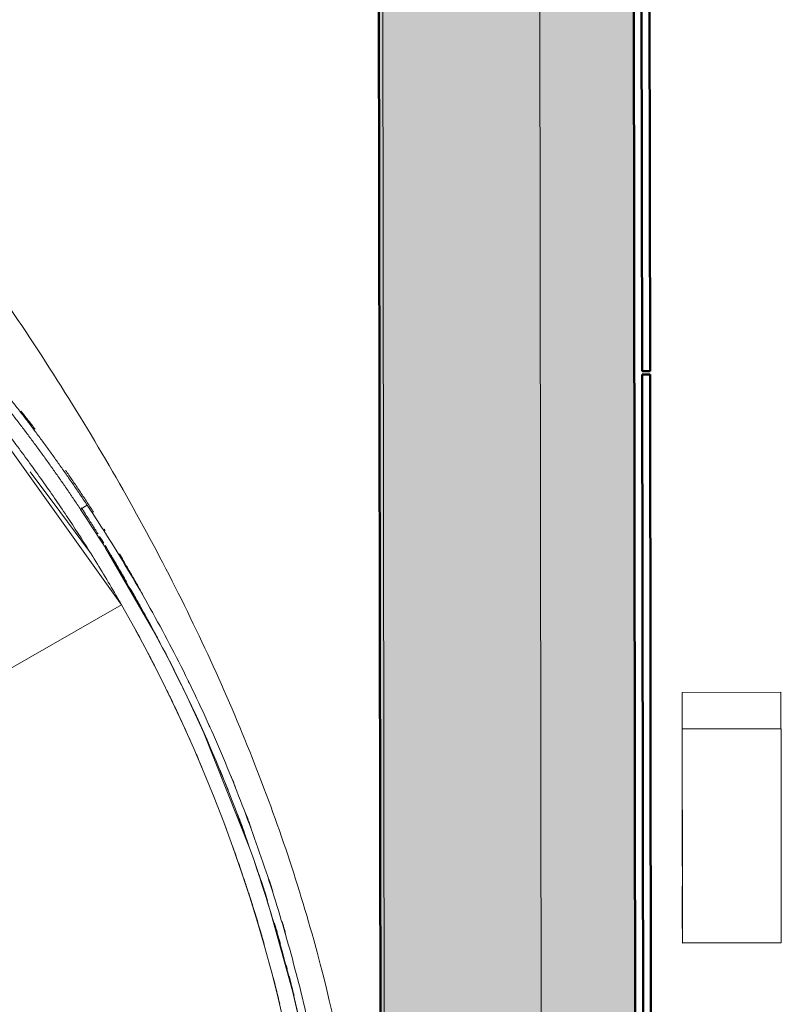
# Model space of a CAD drawing. Header units: millimetres. Extents: x -1662057 to -197461, y -941126 to 63888.
# Tile 141 of 209: x -1588125 to -1587154, y -332827 to -331571. Entities that reach past the tile are written whole.
import ezdxf

# ---------------------------------------------------------------- set-up
doc = ezdxf.new("R2010")
doc.units = ezdxf.units.MM
doc.layers.get('0').update_dxf_attribs({"linetype": 'CONTINUOUS'})
for name, color, linetype, lineweight in [('A-FLOR', 192, 'CONTINUOUS', 5), ('A-MASS', 70, 'CONTINUOUS', 5), ('A-Wall', 252, 'CONTINUOUS', 0), ('A-WALL-PATT', 111, 'CONTINUOUS', 50)]:
    doc.layers.add(name, color=color, linetype=linetype, lineweight=lineweight)

msp = doc.modelspace()

# ---------------------------------------------------------------- hatches: boundary and pattern name
at = {"layer": 'A-Wall', "true_color": 0x636466}
h = msp.add_hatch(color=251, dxfattribs=at)
h.paths.add_polyline_path([(-1587652.38315, -338040.95935), (-1587665.71133, -328816.4346), (-1587670.70781, -328818.87429), (-1587657.37963, -338043.39904)], flags=0)
h.paths.add_polyline_path([(-1587666.3701, -328360.49064), (-1587673.26983, -323585.14089), (-1587678.26631, -323587.58058), (-1587671.36658, -328362.93034)], flags=0)
at = {"layer": 'A-WALL-PATT', "true_color": 0x636466}
msp.add_hatch(color=251, dxfattribs=at).paths.add_polyline_path([(-1587332.12638, -338218.43656), (-1587353.4951, -323429.00057), (-1587473.41062, -323487.55319), (-1587452.04191, -338276.98918)], flags=0)
h = msp.add_hatch(color=251, dxfattribs=at)
h.paths.add_polyline_path([(-1587452.52394, -337943.37165), (-1587465.85212, -328718.8469), (-1587665.71133, -328816.4346), (-1587652.38315, -338040.95935)], flags=0)
h.paths.add_polyline_path([(-1587465.95784, -328645.67927), (-1587473.41062, -323487.55319), (-1587673.26983, -323585.14089), (-1587665.34929, -328359.9922), (-1587616.9848, -328336.37668)], flags=0)

# ---------------------------------------------------------------- linework, layer by layer
at = {"color": 251, "lineweight": 5, "true_color": 0x636466}
for p, q in [((-1587994.86328, -332317.46189), (-1588224.96131, -331995.8154)), ((-1587280.24337, -332429.03248), (-1587154.24347, -332428.88088)), ((-1587154.05484, -332475.33965), (-1587280.05473, -332475.49125)), ((-1587279.94748, -332556.83471), (-1587279.95265, -332555.35014)), ((-1587818.20556, -332732.5312), (-1587819.03832, -332730.57457)), ((-1587279.86012, -332748.74279), (-1587153.86022, -332748.59119)), ((-1587279.67581, -332748.62426), (-1587153.67591, -332748.47266))]:
    msp.add_line(p, q, dxfattribs=at)
at = {"color": 251, "lineweight": 5, "true_color": 0x636466, "flags": 128}
for points in [[(-1588035.8017, -332249.07747), (-1588073.63362, -332198.42506), (-1588111.46554, -332147.77264)], [(-1588015.80455, -332244.28476), (-1587954.97197, -332349.10329), (-1587939.83747, -332377.70198), (-1587932.29928, -332392.36669), (-1587928.73354, -332399.40574), (-1587925.12845, -332406.59158), (-1587923.4366, -332409.9883), (-1587921.74252, -332413.40544), (-1587920.0869, -332416.76064), (-1587918.49081, -332420.01005), (-1587916.95414, -332423.15246), (-1587915.4702, -332426.20023), (-1587914.02551, -332429.18002), (-1587911.34733, -332434.73771), (-1587906.45863, -332444.99962), (-1587890.45483, -332479.74809), (-1587831.69046, -332627.31717), (-1587829.26092, -332634.2641), (-1587826.88898, -332641.12535), (-1587824.56849, -332647.91548), (-1587822.30121, -332654.62627), (-1587817.92563, -332667.79847), (-1587813.67806, -332680.87857), (-1587805.73798, -332706.16868), (-1587776.93165, -332809.64508), (-1587762.31533, -332872.40856)], [(-1587994.86328, -332317.46189), (-1588110.68603, -332383.62238), (-1588226.50878, -332449.78288), (-1588342.33152, -332515.94337), (-1588458.15427, -332582.10387), (-1588573.97702, -332648.26437), (-1588689.79976, -332714.42486), (-1588805.62251, -332780.58536), (-1588921.44526, -332846.74585), (-1589037.268, -332912.90635)], [(-1587280.0547, -332475.49127), (-1587280.04374, -332476.9332), (-1587280.03259, -332480.00189), (-1587280.02021, -332484.64207), (-1587280.0064, -332491.06538), (-1587279.99095, -332499.48344), (-1587279.97366, -332510.10789), (-1587279.95432, -332523.15037), (-1587279.93272, -332538.82252), (-1587279.90868, -332557.33596), (-1587279.85537, -332599.87603), (-1587279.80454, -332641.38246), (-1587279.77736, -332663.88321), (-1587279.74756, -332688.68771), (-1587279.71407, -332716.65005), (-1587279.67581, -332748.62426)], [(-1587153.67591, -332748.47266), (-1587153.71417, -332716.49844), (-1587153.74766, -332688.53611), (-1587153.77746, -332663.7316), (-1587153.80464, -332641.23086), (-1587153.85547, -332599.72443), (-1587153.90878, -332557.18436), (-1587153.93283, -332538.67092), (-1587153.95442, -332522.99877), (-1587153.97376, -332509.95629), (-1587153.99105, -332499.33184), (-1587154.0065, -332490.91378), (-1587154.02031, -332484.49047), (-1587154.03269, -332479.85029), (-1587154.04384, -332476.7816), (-1587154.0548, -332475.33967)], [(-1587280.00616, -332554.12523), (-1587280.02018, -332540.71591), (-1587280.03675, -332523.84718), (-1587280.04951, -332509.37188), (-1587280.05841, -332497.36414), (-1587280.06342, -332487.89809), (-1587280.06443, -332484.33296)], [(-1587279.96067, -332555.01847), (-1587279.96225, -332559.78407), (-1587279.95595, -332570.3232), (-1587279.94277, -332585.21796), (-1587279.92387, -332603.14127), (-1587279.90214, -332622.12069), (-1587279.87924, -332641.37296), (-1587279.85619, -332660.46843), (-1587279.8326, -332679.97864)], [(-1587279.86012, -332748.74279), (-1587279.90378, -332712.46099), (-1587279.94753, -332676.1048)], [(-1587279.72851, -332748.65815), (-1587279.75483, -332748.67507), (-1587279.78114, -332748.692), (-1587279.80745, -332748.70891), (-1587279.83376, -332748.72584), (-1587279.86012, -332748.74279)], [(-1587153.86022, -332748.59119), (-1587153.83387, -332748.57424), (-1587153.80755, -332748.55731), (-1587153.78124, -332748.54039), (-1587153.75493, -332748.52347), (-1587153.72861, -332748.50654), (-1587153.70227, -332748.48961)]]:
    msp.add_lwpolyline(points, dxfattribs=at)
at = {"color": 251, "lineweight": 5, "true_color": 0x636466}
msp.add_arc((-1589684.67798, -333280.75521), 1945.09839, 326.41226391, 29.68567242, dxfattribs=at)
for points, knots in [([(-1588117.5854, -332096.03042), (-1588117.60607, -332096.00297), (-1588120.69693, -332091.89973), (-1588126.89504, -332083.73756), (-1588136.23406, -332071.63411), (-1588145.68473, -332059.58242), (-1588155.21318, -332047.62497), (-1588164.83302, -332035.74757), (-1588174.54609, -332023.94652), (-1588184.32935, -332012.25233), (-1588194.20864, -332000.6322), (-1588204.15732, -331989.11927), (-1588214.19443, -331977.68981), (-1588224.305, -331966.36168), (-1588234.49926, -331955.12209), (-1588244.77079, -331943.97808), (-1588255.13031, -331932.91721), (-1588265.55633, -331921.96154), (-1588276.06792, -331911.08991), (-1588286.65391, -331900.31265), (-1588297.30952, -331889.6331), (-1588308.07731, -331879.00816), (-1588318.91772, -331868.47659), (-1588329.8337, -331858.03458), (-1588340.84049, -331847.66696), (-1588351.91903, -331837.3914), (-1588363.10085, -331827.17888), (-1588374.3478, -331817.064), (-1588385.68266, -331807.02648), (-1588397.12226, -331797.05213), (-1588408.61104, -331787.18974), (-1588420.20538, -331777.39129), (-1588431.88282, -331767.67705), (-1588443.61407, -331758.07194), (-1588455.44002, -331748.54293), (-1588467.34309, -331739.10607), (-1588479.30005, -331729.78026), (-1588491.33736, -331720.54608), (-1588499.41488, -331714.4528), (-1588503.46076, -331711.42675)], [-605.3550771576, -605.3550771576, -605.3550771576, -605.3550771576, -605.2418464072, -588.4295728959, -571.6172993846, -554.8050258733, -537.992752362, -521.1804788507, -504.3682053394, -487.555931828, -470.7436583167, -453.9313848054, -437.1191112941, -420.3068377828, -403.4945642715, -386.6822907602, -369.8700172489, -353.0577437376, -336.2454702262, -319.4331967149, -302.6209232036, -285.8086496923, -268.996376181, -252.1841026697, -235.3718291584, -218.5595556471, -201.7472821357, -184.9350086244, -168.1227351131, -151.3104616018, -134.4981880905, -117.6859145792, -100.8736410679, -84.0613675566, -67.2490940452, -50.4368205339, -33.6245470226, -16.8122735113, 0, 0, 0, 0]), ([(-1588035.8017, -332249.07747), (-1588045.34158, -332233.84293), (-1588059.97618, -332211.17372), (-1588080.29642, -332181.20541), (-1588095.89899, -332158.91267), (-1588111.72893, -332136.89628), (-1588127.70824, -332115.20633), (-1588143.52277, -332094.20549), (-1588159.78361, -332073.32828), (-1588174.15184, -332055.59765), (-1588186.12224, -332041.24135), (-1588192.25297, -332034.00536), (-1588195.33338, -332030.3899)], [0, 0, 0, 0, 0.2, 0.3, 0.4, 0.5, 0.6, 0.7, 0.8, 0.9, 0.95, 1, 1, 1, 1]), ([(-1588105.02772, -332093.27899), (-1588108.21847, -332089.15566), (-1588114.2721, -332081.42567), (-1588120.44984, -332073.7135), (-1588123.36326, -332070.11445)], [8002.2797832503, 8002.2797832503, 8002.2797832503, 8002.2797832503, 8018.6776805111, 8033.0882542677, 8033.0882542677, 8033.0882542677, 8033.0882542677]), ([(-1588047.17249, -332195.58378), (-1588047.19547, -332195.54917), (-1588050.01009, -332191.31052), (-1588055.65374, -332182.8785), (-1588064.17871, -332170.33951), (-1588072.83517, -332157.80479), (-1588081.58675, -332145.32915), (-1588090.44229, -332132.90209), (-1588099.41351, -332120.50942), (-1588108.45272, -332108.21983), (-1588114.53567, -332100.07927), (-1588117.58488, -332096.03111)], [-739.8784276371, -739.8784276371, -739.8784276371, -739.8784276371, -739.7400344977, -722.9277609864, -706.1154874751, -689.3032139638, -672.4909404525, -655.6786669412, -638.8663934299, -622.0541199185, -605.3560234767, -605.3560234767, -605.3560234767, -605.3560234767]), ([(-1588030.68484, -332199.05243), (-1588031.28951, -332198.11007), (-1588034.65998, -332192.86847), (-1588040.87227, -332183.32171), (-1588049.4417, -332170.42012), (-1588057.88856, -332157.97356), (-1588063.54624, -332149.81326), (-1588066.25688, -332145.94442)], [7863.6821208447, 7863.6821208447, 7863.6821208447, 7863.6821208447, 7867.3672189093, 7884.1794924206, 7900.9917659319, 7917.8040394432, 7932.9809520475, 7932.9809520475, 7932.9809520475, 7932.9809520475]), ([(-1588046.23656, -332193.42638), (-1588044.44697, -332196.16833), (-1588039.89625, -332203.18618), (-1588032.78091, -332214.33737), (-1588027.49248, -332222.77977), (-1588024.9118, -332226.93574)], [-7878.1489163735, -7878.1489163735, -7878.1489163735, -7878.1489163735, -7867.3672189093, -7850.554945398, -7834.2757342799, -7834.2757342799, -7834.2757342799, -7834.2757342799]), ([(-1588015.98721, -332222.35206), (-1588016.04734, -332222.25513), (-1588016.37887, -332221.72083), (-1588016.71074, -332221.18656), (-1588016.98265, -332220.74924)], [7833.3650612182, 7833.3650612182, 7833.3650612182, 7833.3650612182, 7833.7426718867, 7835.446673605, 7835.446673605, 7835.446673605, 7835.446673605]), ([(-1588016.00355, -332241.42622), (-1588013.63514, -332245.31711), (-1588010.55751, -332250.41314), (-1588007.50566, -332255.51715), (-1588006.78437, -332256.72628)], [-7815.3599732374, -7815.3599732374, -7815.3599732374, -7815.3599732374, -7800.118124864, -7795.388757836, -7795.388757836, -7795.388757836, -7795.388757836]), ([(-1587995.81656, -332315.80406), (-1587998.56898, -332310.99831), (-1588011.55676, -332288.54358), (-1588024.98501, -332266.35202), (-1588035.8017, -332249.07747)], [0.3642706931, 0.3642706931, 0.3642706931, 0.3642706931, 0.5, 1, 1, 1, 1]), ([(-1587966.78453, -332306.05928), (-1587967.91266, -332304.03797), (-1587971.48646, -332297.65751), (-1587977.55421, -332286.94649), (-1587985.05539, -332273.91017), (-1587991.79207, -332262.38865), (-1587996.04311, -332255.21603), (-1587997.73947, -332252.36953)], [7725.084458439, 7725.084458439, 7725.084458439, 7725.084458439, 7732.8690308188, 7749.6813043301, 7766.4935778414, 7783.3058513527, 7794.3832896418, 7794.3832896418, 7794.3832896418, 7794.3832896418]), ([(-1588006.32077, -332257.50383), (-1588004.634, -332260.3343), (-1588000.40486, -332267.47008), (-1587994.48875, -332277.5883), (-1587990.27962, -332284.88506), (-1587988.57281, -332287.85992)], [-7794.3750734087, -7794.3750734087, -7794.3750734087, -7794.3750734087, -7783.3058513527, -7766.4935778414, -7754.9314946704, -7754.9314946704, -7754.9314946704, -7754.9314946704]), ([(-1587983.66533, -332296.45777), (-1587982.06733, -332299.27196), (-1587978.02888, -332306.42014), (-1587973.3976, -332314.72323), (-1587970.3625, -332320.21727), (-1587969.73646, -332321.35278)], [-7743.7972156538, -7743.7972156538, -7743.7972156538, -7743.7972156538, -7732.8690308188, -7716.0567573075, -7711.679972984, -7711.679972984, -7711.679972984, -7711.679972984]), ([(-1587966.82329, -332326.65305), (-1587966.0213, -332328.11673), (-1587962.83108, -332333.95412), (-1587957.2932, -332344.19203), (-1587951.2171, -332355.59913), (-1587947.52377, -332362.61936), (-1587946.16325, -332365.21743)], [-7704.876178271, -7704.876178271, -7704.876178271, -7704.876178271, -7699.2444837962, -7682.4322102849, -7665.6199367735, -7655.7759171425, -7655.7759171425, -7655.7759171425, -7655.7759171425]), ([(-1587949.37054, -332401.87417), (-1587950.60602, -332399.43957), (-1587954.51265, -332391.76065), (-1587958.52642, -332384.1282), (-1587961.28561, -332378.9221)], [0.802989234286, 0.802989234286, 0.802989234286, 0.802989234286, 0.833333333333, 0.898736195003, 0.898736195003, 0.898736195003, 0.898736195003]), ([(-1587907.60328, -332489.60643), (-1587909.69613, -332484.9039), (-1587914.88214, -332473.38199), (-1587923.32061, -332455.10195), (-1587931.09043, -332438.86089), (-1587935.65619, -332429.39752), (-1587936.97175, -332426.68488)], [0.44272326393, 0.44272326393, 0.44272326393, 0.44272326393, 0.5, 0.58333333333, 0.66666666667, 0.70019844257, 0.70019844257, 0.70019844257, 0.70019844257]), ([(-1587894.44377, -332470.67429), (-1587892.77103, -332474.34124), (-1587890.47016, -332479.42612), (-1587888.18009, -332484.54588), (-1587887.54992, -332485.95923)], [-7527.17832522, -7527.17832522, -7527.17832522, -7527.17832522, -7514.3094751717, -7509.4147986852, -7509.4147986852, -7509.4147986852, -7509.4147986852]), ([(-1587892.55615, -332524.36535), (-1587893.63477, -332521.80131), (-1587895.97902, -332516.26453), (-1587898.33475, -332510.77564), (-1587899.6099, -332507.82598)], [0.302859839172, 0.302859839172, 0.302859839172, 0.302859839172, 0.333333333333, 0.368981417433, 0.368981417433, 0.368981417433, 0.368981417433]), ([(-1587869.25095, -332528.36021), (-1587867.47121, -332532.62512), (-1587864.05362, -332540.89933), (-1587860.67682, -332549.24274), (-1587859.05803, -332553.28261)], [-7461.3237859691, -7461.3237859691, -7461.3237859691, -7461.3237859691, -7447.0603811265, -7433.788542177, -7433.788542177, -7433.788542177, -7433.788542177]), ([(-1587849.98649, -332549.03682), (-1587851.54446, -332545.15207), (-1587853.21277, -332541.03177), (-1587854.89096, -332536.92827), (-1587854.99381, -332536.67696)], [7434.3602873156, 7434.3602873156, 7434.3602873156, 7434.3602873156, 7447.0603811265, 7447.8891336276, 7447.8891336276, 7447.8891336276, 7447.8891336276]), ([(-1587830.02265, -332600.99926), (-1587830.16394, -332600.61488), (-1587832.25203, -332594.93976), (-1587834.637, -332588.55149), (-1587836.90445, -332582.5696), (-1587837.185, -332581.83084)], [7378.5903024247, 7378.5903024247, 7378.5903024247, 7378.5903024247, 7379.8112870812, 7396.6235605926, 7398.9937575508, 7398.9937575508, 7398.9937575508, 7398.9937575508]), ([(-1587846.55758, -332585.31784), (-1587846.27032, -332586.0742), (-1587844.00651, -332592.04619), (-1587841.19815, -332599.56854), (-1587838.70203, -332606.37286), (-1587838.14029, -332607.91024)], [-7399.0630758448, -7399.0630758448, -7399.0630758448, -7399.0630758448, -7396.6235605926, -7379.8112870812, -7374.9113392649, -7374.9113392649, -7374.9113392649, -7374.9113392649]), ([(-1587818.20556, -332732.5312), (-1587821.34499, -332721.85972), (-1587826.20936, -332705.86195), (-1587833.02904, -332684.5131), (-1587840.05314, -332663.21668), (-1587846.77613, -332643.7106), (-1587851.83161, -332629.51994), (-1587853.14101, -332625.87475)], [0, 0, 0, 0, 0.25, 0.375, 0.5, 0.75, 0.83651903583, 0.83651903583, 0.83651903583, 0.83651903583]), ([(-1587819.30701, -332661.92722), (-1587818.72258, -332663.68643), (-1587816.36429, -332670.81898), (-1587812.83768, -332681.69478), (-1587809.94485, -332690.84269), (-1587808.77207, -332694.58987)], [-7318.0703442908, -7318.0703442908, -7318.0703442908, -7318.0703442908, -7312.562193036, -7295.7499195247, -7284.0941943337, -7284.0941943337, -7284.0941943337, -7284.0941943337]), ([(-1587801.83042, -332683.35247), (-1587802.15237, -332682.33924), (-1587803.86701, -332676.95787), (-1587805.60308, -332671.58863), (-1587807.02753, -332667.23512)], [7292.6101785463, 7292.6101785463, 7292.6101785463, 7292.6101785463, 7295.7499195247, 7309.2914712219, 7309.2914712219, 7309.2914712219, 7309.2914712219]), ([(-1587799.99595, -332723.3933), (-1587799.13802, -332726.28714), (-1587797.77968, -332730.90708), (-1587796.43899, -332735.52801), (-1587795.94115, -332737.25251)], [-7254.2748965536, -7254.2748965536, -7254.2748965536, -7254.2748965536, -7245.3130989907, -7239.9784483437, -7239.9784483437, -7239.9784483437, -7239.9784483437]), ([(-1587785.68489, -332736.73058), (-1587786.39878, -332734.24687), (-1587787.89157, -332729.09055), (-1587789.40626, -332723.93533), (-1587790.19701, -332721.26448)], [7237.6687989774, 7237.6687989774, 7237.6687989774, 7237.6687989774, 7245.3130989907, 7253.5421960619, 7253.5421960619, 7253.5421960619, 7253.5421960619]), ([(-1587795.90211, -332737.38779), (-1587794.84428, -332741.05303), (-1587793.68082, -332745.12771), (-1587792.53061, -332749.20476), (-1587792.41546, -332749.61343)], [-7239.8389565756, -7239.8389565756, -7239.8389565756, -7239.8389565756, -7228.5008254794, -7227.2378035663, -7227.2378035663, -7227.2378035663, -7227.2378035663]), ([(-1587784.85919, -332777.17425), (-1587784.51064, -332778.48165), (-1587784.09423, -332780.04991), (-1587783.67972, -332781.61866), (-1587783.61093, -332781.87923)], [-7198.9002609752, -7198.9002609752, -7198.9002609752, -7198.9002609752, -7194.8762784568, -7194.0747858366, -7194.0747858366, -7194.0747858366, -7194.0747858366]), ([(-1587793.15781, -332826.25602), (-1587795.94849, -332814.6815), (-1587799.46538, -332800.77745), (-1587803.06404, -332786.89674), (-1587803.67972, -332784.54074)], [0.939797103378, 0.939797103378, 0.939797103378, 0.939797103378, 0.961956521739, 0.966489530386, 0.966489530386, 0.966489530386, 0.966489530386]), ([(-1587781.27224, -332790.82036), (-1587780.69475, -332793.04896), (-1587779.50259, -332797.68216), (-1587778.32744, -332802.31688), (-1587777.72223, -332804.7224)], [-7184.91232112, -7184.91232112, -7184.91232112, -7184.91232112, -7178.0640049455, -7170.6788702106, -7170.6788702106, -7170.6788702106, -7170.6788702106]), ([(-1587777.54254, -332805.43713), (-1587776.83098, -332808.26972), (-1587775.96656, -332811.74263), (-1587775.11139, -332815.21801), (-1587774.9543, -332815.85778)], [-7169.9474710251, -7169.9474710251, -7169.9474710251, -7169.9474710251, -7161.2517314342, -7159.2901359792, -7159.2901359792, -7159.2901359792, -7159.2901359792])]:
    msp.add_open_spline(points, degree=3, knots=knots, dxfattribs=at)
for points in [[(-1588497.47136, -331703.41881), (-1588493.4014, -331706.46287), (-1588485.27658, -331712.59187), (-1588473.1701, -331721.87928), (-1588461.14586, -331731.25781), (-1588449.17695, -331740.74718), (-1588437.28665, -331750.32839), (-1588425.49261, -331759.9853), (-1588413.75337, -331769.75135), (-1588402.09838, -331779.60148), (-1588390.55034, -331789.51516), (-1588379.05208, -331799.54108), (-1588367.65974, -331809.62993), (-1588356.35612, -331819.79617), (-1588345.11812, -331830.06039), (-1588333.98433, -331840.38759), (-1588322.92266, -331850.80725), (-1588311.95243, -331861.3015), (-1588301.05814, -331871.88574), (-1588290.23666, -331882.56395), (-1588279.52799, -331893.29694), (-1588268.889, -331904.1284), (-1588258.3245, -331915.05496), (-1588247.8459, -331926.06609), (-1588237.43381, -331937.18325), (-1588227.11011, -331948.38401), (-1588216.86387, -331959.68103), (-1588206.70172, -331971.06705), (-1588196.61324, -331982.55508), (-1588186.61372, -331994.12688), (-1588176.6838, -332005.80659), (-1588166.85059, -332017.56049), (-1588157.08785, -332029.42188), (-1588147.41898, -332041.3598), (-1588137.84212, -332053.37795), (-1588128.34348, -332065.49076), (-1588118.95744, -332077.65509), (-1588109.64487, -332089.91858), (-1588100.44334, -332102.23186), (-1588091.33867, -332114.61039), (-1588082.32316, -332127.06416), (-1588073.42426, -332139.552), (-1588064.63013, -332152.08825), (-1588055.93162, -332164.68379), (-1588047.36549, -332177.28326), (-1588041.71777, -332185.72135), (-1588038.91245, -332189.94569)], [(-1588022.90382, -332230.17677), (-1588021.15282, -332233.00943), (-1588019.41177, -332235.84276), (-1588017.68125, -332238.67517)], [(-1587974.10683, -332354.74104), (-1587974.94088, -332353.20354), (-1587975.77708, -332351.6671), (-1587976.61543, -332350.13174)], [(-1587969.31585, -332363.62823), (-1587970.90488, -332360.66208), (-1587972.50189, -332357.69965), (-1587974.10683, -332354.74104)], [(-1587961.09177, -332379.27958), (-1587959.83283, -332381.68663), (-1587958.57893, -332384.09632), (-1587957.33009, -332386.50863)], [(-1587908.92584, -332416.62984), (-1587909.23014, -332416.00724), (-1587909.53458, -332415.3851), (-1587909.83917, -332414.76342)], [(-1587280.24337, -332429.03248), (-1587280.1613, -332476.4307), (-1587280.08184, -332522.32847), (-1587279.99915, -332570.09099)], [(-1587154.16319, -332475.24814), (-1587154.18981, -332459.87482), (-1587154.2165, -332444.45889), (-1587154.24347, -332428.88088)], [(-1587927.99181, -332445.61363), (-1587927.15531, -332447.37317), (-1587926.32145, -332449.13397), (-1587925.49024, -332450.89602)], [(-1587922.49531, -332457.27477), (-1587921.97168, -332458.39531), (-1587921.44911, -332459.51635), (-1587920.9276, -332460.6379)], [(-1587881.91634, -332474.08364), (-1587882.65183, -332472.45324), (-1587883.38842, -332470.82632), (-1587884.12613, -332469.20276)], [(-1587280.14591, -332508.64719), (-1587280.14684, -332508.00061), (-1587280.14778, -332507.34023), (-1587280.14872, -332506.66688)], [(-1587876.36352, -332564.14214), (-1587876.9571, -332562.63561), (-1587877.55078, -332561.1342), (-1587878.14444, -332559.63828)], [(-1587279.92627, -332637.80482), (-1587279.95963, -332618.26184), (-1587279.98954, -332601.05329), (-1587280.01863, -332584.35831)], [(-1587862.83339, -332599.41948), (-1587863.11457, -332598.66673), (-1587863.39609, -332597.91432), (-1587863.67792, -332597.16232)], [(-1587862.16212, -332601.16437), (-1587861.83438, -332602.0433), (-1587861.50727, -332602.92247), (-1587861.1808, -332603.80187)], [(-1587812.97074, -332750.66374), (-1587814.68553, -332744.61088), (-1587816.43002, -332738.56637), (-1587818.20556, -332732.5312)]]:
    msp.add_open_spline(points, degree=3, dxfattribs=at)
at = {"layer": 'A-FLOR', "color": 251, "true_color": 0x636466}
for points, knots in [([(-1591017.83728, -329285.62038), (-1590998.24463, -329310.71885), (-1590958.28848, -329360.39261), (-1590896.11048, -329433.36784), (-1590842.25393, -329492.8156), (-1590798.06989, -329539.6176), (-1590764.49037, -329574.39466), (-1590730.42097, -329608.82322), (-1590695.82149, -329642.88327), (-1590660.77534, -329676.61632), (-1590625.36653, -329710.06414), (-1590589.55308, -329743.20587), (-1590553.29307, -329776.02063), (-1590516.67037, -329808.55015), (-1590479.76887, -329840.83616), (-1590442.54662, -329872.8578), (-1590404.96169, -329904.5942), (-1590367.09796, -329936.08708), (-1590329.03931, -329967.37818), (-1590290.7438, -329998.44663), (-1590252.16948, -330029.27156), (-1590213.40025, -330059.89471), (-1590174.51999, -330090.35779), (-1590135.48674, -330120.63994), (-1590096.25858, -330150.72031), (-1590056.91939, -330180.64061), (-1590017.55305, -330210.44257), (-1589978.11761, -330240.10533), (-1589938.57114, -330269.60803), (-1589898.99752, -330298.99238), (-1589859.48063, -330328.30012), (-1589819.97854, -330357.51038), (-1589780.44929, -330386.6023), (-1589740.97678, -330415.6176), (-1589701.64489, -330444.59801), (-1589662.41167, -330473.52267), (-1589623.23519, -330502.37071), (-1589584.19932, -330531.18385), (-1589545.38795, -330560.00383), (-1589506.75916, -330588.80979), (-1589468.27093, -330617.58082), (-1589430.00738, -330646.3588), (-1589392.05155, -330675.1849), (-1589354.36467, -330704.04033), (-1589316.90407, -330732.90362), (-1589279.74968, -330761.81446), (-1589230.72291, -330800.47397), (-1589170.30751, -330848.97985), (-1589075.55861, -330926.95069), (-1588961.00452, -331025.23373), (-1588829.69843, -331144.25469), (-1588704.73699, -331264.28595), (-1588586.24222, -331385.21396), (-1588437.05687, -331547.51074), (-1588301.35225, -331711.18633), (-1588179.67072, -331875.8227), (-1588095.55656, -331999.67576), (-1588018.72488, -332123.80003), (-1587926.17329, -332289.52125), (-1587829.36751, -332496.82794), (-1587744.49846, -332745.00768), (-1587692.01125, -332991.76255), (-1587672.98987, -333236.25599), (-1587688.51826, -333477.65139), (-1587731.1534, -333675.53543), (-1587772.34915, -333797.96129), (-1587789.33158, -333842.14502), (-1587791.45712, -333847.59065)], [0, 0, 0, 0, 0.00806451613, 0.01612903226, 0.02419354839, 0.02822580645, 0.03225806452, 0.03629032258, 0.04032258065, 0.04435483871, 0.04838709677, 0.05241935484, 0.0564516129, 0.06048387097, 0.06451612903, 0.0685483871, 0.07258064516, 0.07661290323, 0.08064516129, 0.08467741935, 0.08870967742, 0.09274193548, 0.09677419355, 0.10080645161, 0.10483870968, 0.10887096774, 0.11290322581, 0.11693548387, 0.12096774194, 0.125, 0.12903225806, 0.13306451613, 0.13709677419, 0.14112903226, 0.14516129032, 0.14919354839, 0.15322580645, 0.15725806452, 0.16129032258, 0.16532258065, 0.16935483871, 0.17338709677, 0.17741935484, 0.1814516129, 0.18548387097, 0.18951612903, 0.1935483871, 0.20161290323, 0.20967741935, 0.22580645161, 0.24193548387, 0.25806451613, 0.27419354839, 0.29032258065, 0.32258064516, 0.33870967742, 0.35483870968, 0.37096774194, 0.38709677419, 0.41935483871, 0.45161290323, 0.48387096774, 0.51612903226, 0.54838709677, 0.58064516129, 0.59677419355, 0.5990435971, 0.5990435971, 0.5990435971, 0.5990435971]), ([(-1587791.45712, -333847.59065), (-1587789.33158, -333842.14502), (-1587772.34915, -333797.96129), (-1587731.1534, -333675.53543), (-1587688.51826, -333477.65139), (-1587672.98987, -333236.25599), (-1587692.01125, -332991.76255), (-1587744.49846, -332745.00768), (-1587829.36751, -332496.82794), (-1587926.17329, -332289.52125), (-1588018.72488, -332123.80003), (-1588095.55656, -331999.67576), (-1588179.67072, -331875.8227), (-1588301.35225, -331711.18633), (-1588437.05687, -331547.51074), (-1588586.24222, -331385.21396), (-1588704.73699, -331264.28595), (-1588829.69843, -331144.25469), (-1588961.00452, -331025.23373), (-1589075.55861, -330926.95069), (-1589170.30751, -330848.97985), (-1589230.72291, -330800.47397), (-1589279.74968, -330761.81446), (-1589316.90407, -330732.90362), (-1589354.36467, -330704.04033), (-1589392.05155, -330675.1849), (-1589430.00738, -330646.3588), (-1589468.27093, -330617.58082), (-1589506.75916, -330588.80979), (-1589545.38795, -330560.00383), (-1589584.19932, -330531.18385), (-1589623.23519, -330502.37071), (-1589662.41167, -330473.52267), (-1589701.64489, -330444.59801), (-1589740.97678, -330415.6176), (-1589780.44929, -330386.6023), (-1589819.97854, -330357.51038), (-1589859.48063, -330328.30012), (-1589898.99752, -330298.99238), (-1589938.57114, -330269.60803), (-1589978.11761, -330240.10533), (-1590017.55305, -330210.44257), (-1590056.91939, -330180.64061), (-1590096.25858, -330150.72031), (-1590135.48674, -330120.63994), (-1590174.51999, -330090.35779), (-1590213.40025, -330059.89471), (-1590252.16948, -330029.27156), (-1590290.7438, -329998.44663), (-1590329.03931, -329967.37818), (-1590367.09796, -329936.08708), (-1590404.96169, -329904.5942), (-1590442.54662, -329872.8578), (-1590479.76887, -329840.83616), (-1590516.67037, -329808.55015), (-1590553.29307, -329776.02063), (-1590589.55308, -329743.20587), (-1590625.36653, -329710.06414), (-1590660.77534, -329676.61632), (-1590695.82149, -329642.88327), (-1590730.42097, -329608.82322), (-1590764.49037, -329574.39466), (-1590798.06989, -329539.6176), (-1590842.25393, -329492.8156), (-1590896.11048, -329433.36784), (-1590958.28848, -329360.39261), (-1590998.24463, -329310.71885), (-1591017.83728, -329285.62038)], [-0.5990435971, -0.5990435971, -0.5990435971, -0.5990435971, -0.59677419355, -0.58064516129, -0.54838709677, -0.51612903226, -0.48387096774, -0.45161290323, -0.41935483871, -0.38709677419, -0.37096774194, -0.35483870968, -0.33870967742, -0.32258064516, -0.29032258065, -0.27419354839, -0.25806451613, -0.24193548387, -0.22580645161, -0.20967741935, -0.20161290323, -0.1935483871, -0.18951612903, -0.18548387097, -0.1814516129, -0.17741935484, -0.17338709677, -0.16935483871, -0.16532258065, -0.16129032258, -0.15725806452, -0.15322580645, -0.14919354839, -0.14516129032, -0.14112903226, -0.13709677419, -0.13306451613, -0.12903225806, -0.125, -0.12096774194, -0.11693548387, -0.11290322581, -0.10887096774, -0.10483870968, -0.10080645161, -0.09677419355, -0.09274193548, -0.08870967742, -0.08467741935, -0.08064516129, -0.07661290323, -0.07258064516, -0.0685483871, -0.06451612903, -0.06048387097, -0.0564516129, -0.05241935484, -0.04838709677, -0.04435483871, -0.04032258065, -0.03629032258, -0.03225806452, -0.02822580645, -0.02419354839, -0.01612903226, -0.00806451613, 0, 0, 0, 0])]:
    msp.add_open_spline(points, degree=3, knots=knots, dxfattribs=at)
at = {"layer": 'A-MASS', "color": 251, "lineweight": 18, "true_color": 0x636466, "flags": 128}
msp.add_lwpolyline([(-1588038.84896, -332190.0413), (-1588043.01072, -332192.81255), (-1588047.17249, -332195.58378)], dxfattribs=at)
at = {"layer": 'A-MASS', "color": 251, "lineweight": 18, "true_color": 0x636466}
for points, knots in [([(-1589847.68782, -335250.44754), (-1589797.81931, -335254.53625), (-1589697.85408, -335258.91903), (-1589547.77538, -335254.06311), (-1589398.51058, -335237.9089), (-1589250.85846, -335210.70087), (-1589105.71183, -335172.22657), (-1588964.12088, -335122.23621), (-1588826.60295, -335062.05542), (-1588692.90204, -334993.8652), (-1588563.61547, -334917.57043), (-1588440.68893, -334831.28338), (-1588326.17703, -334734.05107), (-1588222.0178, -334625.80907), (-1588128.57257, -334508.26485), (-1588043.26369, -334384.78311), (-1587965.21829, -334256.61619), (-1587907.69018, -334145.47807), (-1587866.77299, -334054.15431), (-1587829.3342, -333961.38914), (-1587789.10292, -333842.92508), (-1587751.84291, -333697.46062), (-1587725.98531, -333549.56038), (-1587711.33814, -333400.14769), (-1587707.73306, -333250.04105), (-1587715.39115, -333100.10335), (-1587732.79507, -332966.71354), (-1587756.03334, -332850.18691), (-1587781.47319, -332750.18343), (-1587811.8694, -332651.58874), (-1587847.16536, -332554.52263), (-1587887.50126, -332459.41332), (-1587932.89835, -332366.85765), (-1587983.19331, -332276.93576), (-1588019.78772, -332218.71831), (-1588038.84896, -332190.0413)], [0, 0, 0, 0, 0.0338983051, 0.0677966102, 0.1016949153, 0.1355932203, 0.1694915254, 0.2033898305, 0.2372881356, 0.2711864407, 0.3050847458, 0.3389830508, 0.3728813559, 0.406779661, 0.4406779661, 0.4745762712, 0.5084745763, 0.5423728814, 0.5593220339, 0.5762711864, 0.6101694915, 0.6440677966, 0.6779661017, 0.7118644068, 0.7457627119, 0.7796610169, 0.813559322, 0.8368644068, 0.8601694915, 0.8834745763, 0.906779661, 0.9300847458, 0.9533898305, 0.9766949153, 1, 1, 1, 1]), ([(-1588047.17249, -332195.58378), (-1588033.39181, -332216.31448), (-1588006.62784, -332258.25348), (-1587956.20595, -332344.08561), (-1587899.47263, -332454.79393), (-1587842.20226, -332592.81935), (-1587795.33272, -332734.71181), (-1587758.78857, -332879.5358), (-1587733.52568, -333026.78811), (-1587720.11799, -333175.57497), (-1587718.16094, -333324.94711), (-1587727.24153, -333474.04488), (-1587747.36072, -333622.06393), (-1587778.76392, -333768.1238), (-1587821.40617, -333911.3013), (-1587874.69198, -334050.81372), (-1587938.39355, -334186.05761), (-1587999.59866, -334294.51764), (-1588052.54767, -334378.74323), (-1588094.09025, -334440.71263), (-1588137.49953, -334501.40284), (-1588182.93648, -334560.58812), (-1588230.75663, -334617.90042), (-1588298.02715, -334691.27905), (-1588388.84654, -334776.53673), (-1588507.23233, -334867.75021), (-1588632.98522, -334948.40058), (-1588764.00093, -335020.07216), (-1588898.91012, -335084.10506), (-1589023.29666, -335133.45757), (-1589135.82766, -335169.70972), (-1589235.13488, -335195.79571), (-1589335.66952, -335216.55731), (-1589470.96968, -335237.27835), (-1589607.59801, -335247.55019), (-1589744.50206, -335247.0834), (-1589812.81223, -335243.27434), (-1589846.92298, -335240.47666)], [0, 0, 0, 0, 0.0169491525, 0.0338983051, 0.0677966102, 0.1016949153, 0.1355932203, 0.1694915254, 0.2033898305, 0.2372881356, 0.2711864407, 0.3050847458, 0.3389830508, 0.3728813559, 0.406779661, 0.4406779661, 0.4745762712, 0.5084745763, 0.5254237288, 0.5423728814, 0.5593220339, 0.5762711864, 0.593220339, 0.6101694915, 0.6440677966, 0.6779661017, 0.7118644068, 0.7457627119, 0.7796610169, 0.813559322, 0.8368644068, 0.8601694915, 0.8834745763, 0.906779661, 0.9533898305, 0.9766949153, 1, 1, 1, 1])]:
    msp.add_open_spline(points, degree=3, knots=knots, dxfattribs=at)
at = {"layer": 'A-Wall', "color": 251, "lineweight": 50, "true_color": 0x636466}
for p, q in [((-1587331.93196, -338352.99563), (-1587356.94816, -321039.11524)), ((-1587670.70781, -328818.87429), (-1587657.38766, -338037.83875)), ((-1587334.23459, -329838.48434), (-1587331.08367, -332019.33396)), ((-1587324.2346, -329838.46989), (-1587321.08368, -332019.31951)), ((-1587321.08368, -332019.31951), (-1587331.08367, -332019.33396)), ((-1587321.0779, -332023.31951), (-1587331.07789, -332023.33396)), ((-1587331.07789, -332023.33396), (-1587327.92698, -334204.18358)), ((-1587321.0779, -332023.31951), (-1587317.92699, -334204.16913))]:
    msp.add_line(p, q, dxfattribs=at)
at = {"layer": 'A-Wall', "color": 251, "lineweight": 5, "true_color": 0x636466}
for p, q in [((-1587452.53197, -337937.81136), (-1587465.85212, -328718.8469)), ((-1587465.85212, -328718.8469), (-1587452.53197, -337937.81136)), ((-1587665.71133, -328816.4346), (-1587652.38315, -338040.95935))]:
    msp.add_line(p, q, dxfattribs=at)

doc.saveas('drawing.dxf')
